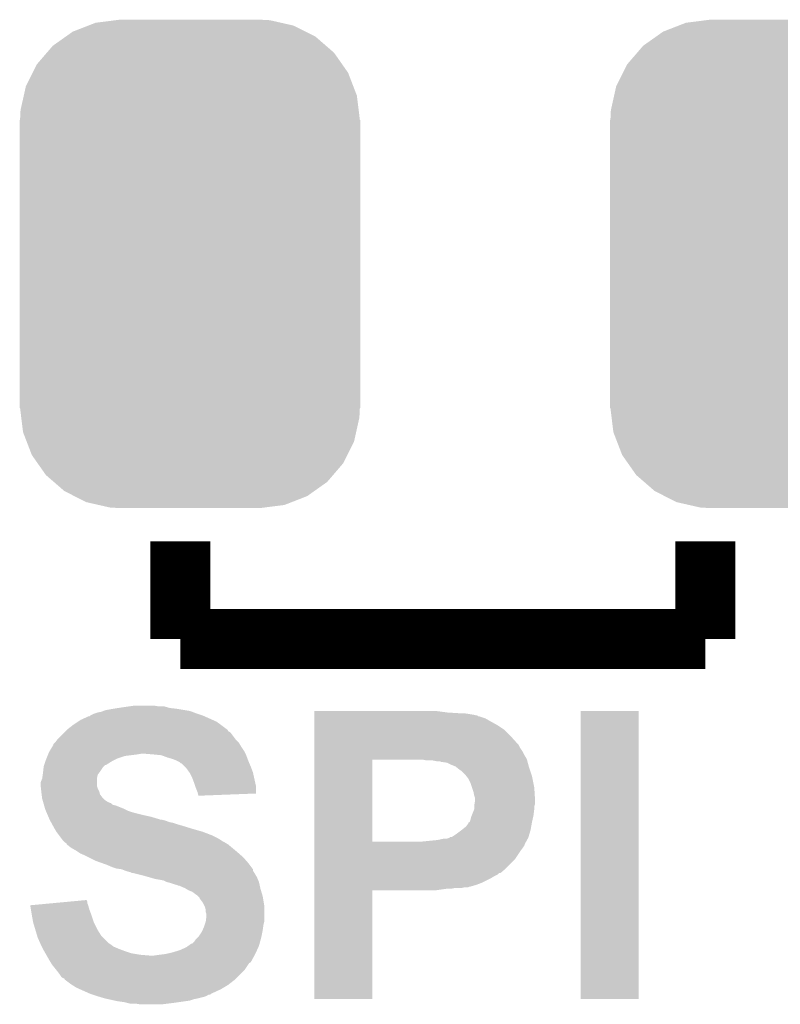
# Model space of a CAD drawing. Extents: x -1.3 to 24.2, y -3.9 to 39.2.
# Tile 12 of 40: x 8.9 to 11.4, y 5.1 to 8.4. Entities that reach past the tile are written whole.
import ezdxf

# ---------------------------------------------------------------- set-up
doc = ezdxf.new("R2010")
doc.units = 0
doc.layers.get('0').update_dxf_attribs({"linetype": 'CONTINUOUS'})
doc.layers.add('ACCEL_36_CLICK_V100_GTO', color=14, linetype='CONTINUOUS')
doc.layers.add('ACCEL_36_CLICK_V100_GTS', color=12, linetype='CONTINUOUS')

# ---------------------------------------------------------------- blocks, each defined once
blk = doc.blocks.new('CUSTOM_72')
for points in [[(-0.396894, 0.786286), (-0.344522, 0.80667), (0.391508, 0.786286), (0.351232, 0.80667)], [(-0.344522, 0.80667), (-0.319682, 0.816338), (0.351232, 0.80667), (0.308712, 0.816338)], [(-0.319682, 0.816338), (-0.251122, 0.82504), (0.308712, 0.816338), (0.27044, 0.82504)], [(-0.251122, 0.82504), (-0.23749, 0.82677), (0.27044, 0.82504), (0.23749, 0.82677)], [(-0.464512, 0.738408), (-0.420946, 0.769256), (0.460796, 0.738408), (0.425156, 0.769256)], [(-0.420946, 0.769256), (-0.396894, 0.786286), (0.425156, 0.769256), (0.391508, 0.786286)], [(-0.484594, 0.715032), (-0.464512, 0.738408), (0.4878, 0.715032), (0.460796, 0.738408)], [(-0.5185, 0.67556), (-0.484594, 0.715032), (0.515528, 0.67556), (0.4878, 0.715032)], [(-0.532704, 0.647234), (-0.5185, 0.67556), (0.535424, 0.647234), (0.515528, 0.67556)], [(-0.555636, 0.601496), (-0.532704, 0.647234), (0.55303, 0.601496), (0.535424, 0.647234)], [(-0.562694, 0.569912), (-0.555636, 0.601496), (0.565186, 0.569912), (0.55303, 0.601496)], [(-0.573704, 0.520636), (-0.562694, 0.569912), (0.571254, 0.520636), (0.565186, 0.569912)], [(-0.57531, 0.48768), (-0.573704, 0.520636), (0.57531, 0.48768), (0.571254, 0.520636)], [(-0.57658, -0.48768), (-0.57658, 0.48768), (0.57658, -0.48768), (0.57658, 0.48768)], [(-0.571252, -0.520636), (-0.57531, -0.48768), (0.573704, -0.520636), (0.57531, -0.48768)], [(-0.565186, -0.569912), (-0.571252, -0.520636), (0.562692, -0.569912), (0.573704, -0.520636)], [(-0.553028, -0.601496), (-0.565186, -0.569912), (0.555636, -0.601496), (0.562692, -0.569912)], [(-0.535424, -0.647234), (-0.553028, -0.601496), (0.532702, -0.647234), (0.555636, -0.601496)], [(-0.515526, -0.67556), (-0.535424, -0.647234), (0.5185, -0.67556), (0.532702, -0.647234)], [(-0.4878, -0.715032), (-0.515526, -0.67556), (0.484592, -0.715032), (0.5185, -0.67556)], [(-0.460794, -0.738408), (-0.4878, -0.715032), (0.464512, -0.738408), (0.484592, -0.715032)], [(-0.425156, -0.769256), (-0.460794, -0.738408), (0.420944, -0.769256), (0.464512, -0.738408)], [(-0.391506, -0.786286), (-0.425156, -0.769256), (0.396894, -0.786286), (0.420944, -0.769256)], [(-0.351232, -0.80667), (-0.391506, -0.786286), (0.34452, -0.80667), (0.396894, -0.786286)], [(-0.30871, -0.816338), (-0.351232, -0.80667), (0.319682, -0.816338), (0.34452, -0.80667)], [(-0.27044, -0.82504), (-0.30871, -0.816338), (0.25112, -0.82504), (0.319682, -0.816338)], [(-0.23749, -0.82677), (-0.27044, -0.82504), (0.23749, -0.82677), (0.25112, -0.82504)]]:
    blk.add_solid(points)

msp = doc.modelspace()

# ---------------------------------------------------------------- linework, layer by layer
at = {"layer": 'ACCEL_36_CLICK_V100_GTO', "const_width": 0.2032}
for points in [[(9.398, 6.3246), (9.398, 6.6548)], [(11.176, 6.3246), (11.176, 6.6548)], [(9.398, 6.3246), (11.176, 6.3246)]]:
    msp.add_lwpolyline(points, dxfattribs=at)
at = {"layer": 'ACCEL_36_CLICK_V100_GTO'}
for points in [[(9.093204, 6.065522), (9.103362, 6.0706), (9.474194, 6.065522), (9.45896, 6.0706)], [(9.103362, 6.0706), (9.110982, 6.07314), (9.45896, 6.0706), (9.45134, 6.07314)], [(9.110982, 6.07314), (9.118602, 6.07568), (9.45134, 6.07314), (9.444566, 6.07568)], [(9.118602, 6.07568), (9.131302, 6.078222), (9.444566, 6.07568), (9.437786, 6.078222)], [(9.131302, 6.078222), (9.137644, 6.080758), (9.437786, 6.078222), (9.431022, 6.080758)], [(9.137644, 6.080758), (9.144002, 6.0833), (9.431022, 6.080758), (9.415774, 6.0833)], [(9.144002, 6.0833), (9.17194, 6.08838), (9.415774, 6.0833), (9.3853, 6.08838)], [(9.17194, 6.08838), (9.18845, 6.09092), (9.3853, 6.08838), (9.362442, 6.09092)], [(9.18845, 6.09092), (9.20496, 6.09346), (9.362442, 6.09092), (9.353554, 6.09346)], [(9.20496, 6.09346), (9.22274, 6.096), (9.353554, 6.09346), (9.344664, 6.096)], [(9.22274, 6.096), (9.240522, 6.09854), (9.326882, 6.096), (9.311638, 6.09854)], [(9.852682, 6.07568), (9.852684, 6.08076), (10.30224, 6.07568), (10.26414, 6.08076)], [(9.852682, 6.07314), (9.852682, 6.07568), (10.342878, 6.07314), (10.30224, 6.07568)], [(9.852682, 6.0706), (9.852682, 6.07314), (10.3759, 6.0706), (10.35812, 6.07314)], [(9.852682, 6.06806), (9.852682, 6.0706), (10.39114, 6.06806), (10.3759, 6.0706)], [(9.852682, 6.06552), (9.852682, 6.06806), (10.401302, 6.06552), (10.39114, 6.06806)], [(10.75436, 5.105424), (10.754382, 6.080736), (10.949916, 5.105424), (10.94994, 6.080736)], [(10.754382, 6.080736), (10.754384, 6.08076), (10.94994, 6.080736), (10.754384, 6.08076)], [(9.034054, 6.0325), (9.03732, 6.03504), (9.5377, 6.0325), (9.534144, 6.03504)], [(9.03732, 6.03504), (9.052554, 6.045198), (9.534144, 6.03504), (9.519922, 6.045198)], [(9.052554, 6.045198), (9.060178, 6.05028), (9.519922, 6.045198), (9.508488, 6.05028)], [(9.060178, 6.05028), (9.088124, 6.06298), (9.508488, 6.05028), (9.479914, 6.06298)], [(9.088124, 6.06298), (9.090666, 6.062986), (9.479914, 6.06298), (9.4799, 6.062986)], [(9.090666, 6.062986), (9.0932, 6.06552), (9.4799, 6.062986), (9.474198, 6.06552)], [(9.0932, 6.06552), (9.093204, 6.065522), (9.474198, 6.06552), (9.474194, 6.065522)], [(9.852682, 6.065514), (9.852682, 6.06552), (10.403846, 6.065514), (10.401302, 6.06552)], [(9.852682, 6.06298), (9.852682, 6.065514), (10.406384, 6.06298), (10.403846, 6.065514)], [(9.852682, 6.062978), (9.852682, 6.06298), (10.408922, 6.062978), (10.406384, 6.06298)], [(9.852682, 6.05536), (9.852682, 6.062978), (10.431782, 6.05536), (10.408922, 6.062978)], [(9.852682, 6.0452), (9.852682, 6.05536), (10.44956, 6.0452), (10.431782, 6.05536)], [(9.852682, 6.0325), (9.852682, 6.0452), (10.47242, 6.0325), (10.44956, 6.0452)], [(8.983982, 5.98678), (9.00176, 6.004558), (9.584058, 5.98678), (9.57072, 6.004558)], [(9.00176, 6.004558), (9.00684, 6.009638), (9.57072, 6.004558), (9.565638, 6.009638)], [(9.00684, 6.009638), (9.009382, 6.01218), (9.565638, 6.009638), (9.560566, 6.01218)], [(9.009382, 6.01218), (9.014456, 6.017254), (9.560566, 6.01218), (9.558022, 6.017254)], [(9.014456, 6.017254), (9.014462, 6.01726), (9.558022, 6.017254), (9.558016, 6.01726)], [(9.014462, 6.01726), (9.034054, 6.0325), (9.558016, 6.01726), (9.5377, 6.0325)], [(9.85268, 5.9944), (9.852682, 6.017258), (10.51814, 5.9944), (10.495282, 6.017258)], [(9.852682, 6.017258), (9.852682, 6.0325), (10.495282, 6.017258), (10.47242, 6.0325)], [(8.96874, 5.966462), (8.968746, 5.969006), (9.60069, 5.966462), (9.599166, 5.969006)], [(8.968746, 5.969006), (8.973816, 5.974078), (9.599166, 5.969006), (9.596122, 5.974078)], [(8.973816, 5.974078), (8.97636, 5.976622), (9.596122, 5.974078), (9.59358, 5.976622)], [(8.97636, 5.976622), (8.982076, 5.98424), (9.59358, 5.976622), (9.585962, 5.98424)], [(8.982076, 5.98424), (8.983982, 5.98678), (9.585962, 5.98424), (9.584058, 5.98678)], [(9.85268, 5.969), (9.85268, 5.9944), (10.541, 5.969), (10.51814, 5.9944)], [(9.85268, 5.966456), (9.85268, 5.969), (10.543542, 5.966456), (10.541, 5.969)], [(8.95045, 5.93344), (8.951466, 5.93598), (9.25068, 5.93344), (9.265918, 5.93598)], [(8.951466, 5.93598), (8.9535, 5.941062), (9.61898, 5.93598), (9.61644, 5.941062)], [(8.9535, 5.941062), (8.956544, 5.946138), (9.61644, 5.941062), (9.6139, 5.946138)], [(8.956544, 5.946138), (8.96569, 5.96138), (9.6139, 5.946138), (9.603738, 5.96138)], [(8.96569, 5.96138), (8.96874, 5.966462), (9.603738, 5.96138), (9.60069, 5.966462)], [(9.3091, 5.93344), (9.278622, 5.93598), (9.62025, 5.93344), (9.61898, 5.93598)], [(9.85268, 5.956298), (9.85268, 5.966456), (10.548622, 5.956298), (10.543542, 5.966456)], [(9.85268, 5.941058), (9.85268, 5.956298), (10.55878, 5.941058), (10.548622, 5.956298)], [(9.85268, 5.930902), (9.85268, 5.941058), (10.56386, 5.930902), (10.55878, 5.941058)], [(8.937414, 5.89788), (8.941646, 5.91058), (9.146538, 5.89788), (9.166862, 5.91058)], [(8.941646, 5.91058), (8.94334, 5.91566), (9.166862, 5.91058), (9.17702, 5.91566)], [(8.94334, 5.91566), (8.94537, 5.92074), (9.17702, 5.91566), (9.18718, 5.92074)], [(8.94537, 5.92074), (8.948418, 5.928358), (9.18718, 5.92074), (9.210038, 5.928358)], [(8.948418, 5.928358), (8.95045, 5.93344), (9.210038, 5.928358), (9.25068, 5.93344)], [(9.334498, 5.9309), (9.3091, 5.93344), (9.62152, 5.9309), (9.62025, 5.93344)], [(9.35482, 5.92328), (9.334498, 5.9309), (9.624378, 5.92328), (9.62152, 5.9309)], [(9.3726, 5.918202), (9.35482, 5.92328), (9.626282, 5.918202), (9.624378, 5.92328)], [(9.3853, 5.91312), (9.3726, 5.918202), (9.628188, 5.91312), (9.626282, 5.918202)], [(9.39038, 5.91058), (9.3853, 5.91312), (9.62914, 5.91058), (9.628188, 5.91312)], [(9.395456, 5.908042), (9.39038, 5.91058), (9.630228, 5.908042), (9.62914, 5.91058)], [(9.400534, 5.902966), (9.395456, 5.908042), (9.632404, 5.902966), (9.630228, 5.908042)], [(9.403076, 5.90296), (9.400534, 5.902966), (9.632406, 5.90296), (9.632404, 5.902966)], [(9.41324, 5.8928), (9.403076, 5.90296), (9.63676, 5.8928), (9.632406, 5.90296)], [(9.852672, 5.638822), (9.852678, 5.91564), (10.04824, 5.638822), (10.048242, 5.91564)], [(9.852678, 5.918202), (9.85268, 5.930902), (10.571482, 5.918202), (10.56386, 5.930902)], [(9.852678, 5.91566), (9.852678, 5.918202), (10.572176, 5.91566), (10.571482, 5.918202)], [(9.852678, 5.91564), (9.852678, 5.91566), (10.048242, 5.91564), (10.19556, 5.91566)], [(10.233662, 5.91312), (10.220962, 5.91566), (10.572868, 5.91312), (10.572176, 5.91566)], [(10.266682, 5.91058), (10.253982, 5.91312), (10.573562, 5.91058), (10.572868, 5.91312)], [(10.276844, 5.910578), (10.266682, 5.91058), (10.573562, 5.910578), (10.573562, 5.91058)], [(10.281924, 5.90804), (10.276844, 5.910578), (10.574254, 5.90804), (10.573562, 5.910578)], [(10.302242, 5.905498), (10.28446, 5.90804), (10.574946, 5.905498), (10.574254, 5.90804)], [(10.31748, 5.89788), (10.302242, 5.905498), (10.577024, 5.89788), (10.574946, 5.905498)], [(8.932454, 5.86486), (8.93318, 5.86994), (9.118598, 5.86486), (9.122408, 5.86994)], [(8.93318, 5.86994), (8.933744, 5.87502), (9.122408, 5.86994), (9.12622, 5.87502)], [(8.933744, 5.87502), (8.935438, 5.89026), (9.12622, 5.87502), (9.13638, 5.89026)], [(8.935438, 5.89026), (8.935722, 5.892802), (9.13638, 5.89026), (9.138922, 5.892802)], [(8.935722, 5.892802), (8.937412, 5.897874), (9.138922, 5.892802), (9.143994, 5.897874)], [(8.937412, 5.897874), (8.937414, 5.89788), (9.143994, 5.897874), (9.146538, 5.89788)], [(9.418318, 5.887722), (9.41324, 5.8928), (9.638666, 5.887722), (9.63676, 5.8928)], [(9.429206, 5.872478), (9.418318, 5.887722), (9.64438, 5.872478), (9.638666, 5.887722)], [(9.431018, 5.869938), (9.429206, 5.872478), (9.644946, 5.869938), (9.64438, 5.872478)], [(9.43864, 5.8547), (9.431018, 5.869938), (9.648332, 5.8547), (9.644946, 5.869938)], [(10.33018, 5.892798), (10.31748, 5.89788), (10.57841, 5.892798), (10.577024, 5.89788)], [(10.333354, 5.89026), (10.33018, 5.892798), (10.5791, 5.89026), (10.57841, 5.892798)], [(10.34288, 5.88264), (10.333354, 5.89026), (10.58164, 5.88264), (10.5791, 5.89026)], [(10.350502, 5.877558), (10.34288, 5.88264), (10.583334, 5.877558), (10.58164, 5.88264)], [(10.363202, 5.864858), (10.350502, 5.877558), (10.587568, 5.864858), (10.583334, 5.877558)], [(8.92556, 5.826762), (8.925562, 5.839464), (9.116062, 5.826762), (9.116062, 5.839464)], [(8.925562, 5.839464), (8.930636, 5.852158), (9.116062, 5.839464), (9.11606, 5.852158)], [(8.930636, 5.852158), (8.93064, 5.852164), (9.11606, 5.852158), (9.11606, 5.852164)], [(8.93064, 5.852164), (8.932454, 5.86486), (9.11606, 5.852164), (9.118598, 5.86486)], [(9.44626, 5.83438), (9.43864, 5.8547), (9.652848, 5.83438), (9.648332, 5.8547)], [(9.448802, 5.826758), (9.44626, 5.83438), (9.65454, 5.826758), (9.652848, 5.83438)], [(10.367266, 5.859778), (10.363202, 5.864858), (10.58926, 5.859778), (10.587568, 5.864858)], [(10.373362, 5.852158), (10.367266, 5.859778), (10.590786, 5.852158), (10.58926, 5.859778)], [(10.38098, 5.836918), (10.373362, 5.852158), (10.593834, 5.836918), (10.590786, 5.852158)], [(10.38606, 5.82168), (10.38098, 5.836918), (10.59688, 5.82168), (10.593834, 5.836918)], [(8.925562, 5.826758), (8.92556, 5.826762), (9.116062, 5.826758), (9.116062, 5.826762)], [(8.926408, 5.81914), (8.925562, 5.826758), (9.1186, 5.81914), (9.116062, 5.826758)], [(8.927536, 5.808978), (8.926408, 5.81914), (9.123682, 5.808978), (9.1186, 5.81914)], [(8.9281, 5.8039), (8.927536, 5.808978), (9.124952, 5.8039), (9.123682, 5.808978)], [(8.928736, 5.798816), (8.9281, 5.8039), (9.126222, 5.798816), (9.124952, 5.8039)], [(9.45134, 5.819138), (9.448802, 5.826758), (9.654532, 5.819138), (9.65454, 5.826758)], [(9.456418, 5.806442), (9.45134, 5.819138), (9.65452, 5.806442), (9.654532, 5.819138)], [(9.45769, 5.80136), (9.456418, 5.806442), (9.654516, 5.80136), (9.65452, 5.806442)], [(9.45896, 5.796282), (9.45769, 5.80136), (9.523784, 5.796282), (9.654516, 5.80136)], [(10.39114, 5.806438), (10.38606, 5.82168), (10.597834, 5.806438), (10.59688, 5.82168)], [(10.393682, 5.79374), (10.39114, 5.806438), (10.598628, 5.79374), (10.597834, 5.806438)], [(8.930006, 5.78866), (8.928736, 5.798816), (9.133842, 5.78866), (9.126222, 5.798816)], [(8.93064, 5.783582), (8.930006, 5.78866), (9.13892, 5.783582), (9.133842, 5.78866)], [(8.932092, 5.7785), (8.93064, 5.783582), (9.144, 5.7785), (9.13892, 5.783582)], [(8.933544, 5.77342), (8.932092, 5.7785), (9.151622, 5.77342), (9.144, 5.7785)], [(8.93427, 5.77088), (8.933544, 5.77342), (9.156702, 5.77088), (9.151622, 5.77342)], [(8.934996, 5.768336), (8.93427, 5.77088), (9.16432, 5.768336), (9.156702, 5.77088)], [(8.936446, 5.763258), (8.934996, 5.768336), (9.169406, 5.763258), (9.16432, 5.768336)], [(9.45896, 5.793764), (9.45896, 5.796282), (9.45896, 5.793764), (9.523784, 5.796282)], [(10.39622, 5.786116), (10.393682, 5.79374), (10.599104, 5.786116), (10.598628, 5.79374)], [(10.394526, 5.765798), (10.39622, 5.775958), (10.599418, 5.765798), (10.599418, 5.775958)], [(10.39622, 5.781042), (10.39622, 5.786116), (10.59942, 5.781042), (10.599104, 5.786116)], [(10.39622, 5.775958), (10.39622, 5.781042), (10.599418, 5.775958), (10.59942, 5.781042)], [(8.937172, 5.760718), (8.936446, 5.763258), (9.179562, 5.760718), (9.169406, 5.763258)], [(8.940074, 5.75056), (8.937172, 5.760718), (9.20496, 5.75056), (9.179562, 5.760718)], [(8.940798, 5.74802), (8.940074, 5.75056), (9.210042, 5.74802), (9.20496, 5.75056)], [(8.942976, 5.74294), (8.940798, 5.74802), (9.220202, 5.74294), (9.210042, 5.74802)], [(8.945152, 5.737862), (8.942976, 5.74294), (9.23544, 5.737862), (9.220202, 5.74294)], [(8.949508, 5.7277), (8.945152, 5.737862), (9.27608, 5.7277), (9.23544, 5.737862)], [(10.385552, 5.727702), (10.393678, 5.748016), (10.59434, 5.727702), (10.596878, 5.748016)], [(10.393678, 5.758176), (10.39368, 5.760718), (10.59688, 5.758176), (10.597726, 5.760718)], [(10.393678, 5.74802), (10.393678, 5.758176), (10.59688, 5.74802), (10.59688, 5.758176)], [(10.393678, 5.748016), (10.393678, 5.74802), (10.596878, 5.748016), (10.59688, 5.74802)], [(10.39368, 5.760718), (10.394526, 5.765798), (10.597726, 5.760718), (10.599418, 5.765798)], [(8.951686, 5.72262), (8.949508, 5.7277), (9.298938, 5.72262), (9.27608, 5.7277)], [(8.954952, 5.715), (8.951686, 5.72262), (9.32434, 5.715), (9.298938, 5.72262)], [(8.95604, 5.71246), (8.954952, 5.715), (9.331964, 5.71246), (9.32434, 5.715)], [(8.95604, 5.712458), (8.95604, 5.71246), (9.33705, 5.712458), (9.337042, 5.71246)], [(8.957426, 5.709918), (8.95604, 5.712458), (9.347202, 5.709918), (9.33705, 5.712458)], [(8.960196, 5.70484), (8.957426, 5.709918), (9.359902, 5.70484), (9.347202, 5.709918)], [(8.961584, 5.702298), (8.960196, 5.70484), (9.3726, 5.702298), (9.359902, 5.70484)], [(8.964354, 5.69722), (8.961584, 5.702298), (9.38784, 5.69722), (9.3726, 5.702298)], [(10.373356, 5.699754), (10.37336, 5.702286), (10.588334, 5.699754), (10.588794, 5.702286)], [(10.37336, 5.702286), (10.378432, 5.704838), (10.588794, 5.702286), (10.589258, 5.704838)], [(10.378432, 5.70484), (10.38098, 5.712462), (10.58926, 5.70484), (10.590952, 5.712462)], [(10.378432, 5.704838), (10.378432, 5.70484), (10.589258, 5.704838), (10.58926, 5.70484)], [(10.38098, 5.712462), (10.38352, 5.722618), (10.590952, 5.712462), (10.59321, 5.722618)], [(10.38352, 5.722618), (10.385552, 5.727702), (10.59321, 5.722618), (10.59434, 5.727702)], [(8.967124, 5.69214), (8.964354, 5.69722), (9.40562, 5.69214), (9.38784, 5.69722)], [(8.97128, 5.68452), (8.967124, 5.69214), (9.430386, 5.68452), (9.40562, 5.69214)], [(8.972804, 5.68198), (8.97128, 5.68452), (9.43864, 5.68198), (9.430386, 5.68452)], [(8.978898, 5.671822), (8.972804, 5.68198), (9.4742, 5.671822), (9.43864, 5.68198)], [(8.988426, 5.65912), (8.978898, 5.671822), (9.50722, 5.65912), (9.4742, 5.671822)], [(10.33272, 5.6642), (10.34965, 5.676898), (10.58037, 5.6642), (10.58418, 5.676898)], [(10.34965, 5.676898), (10.35304, 5.67944), (10.58418, 5.676898), (10.584642, 5.67944)], [(10.35304, 5.67944), (10.365738, 5.689598), (10.584642, 5.67944), (10.586488, 5.689598)], [(10.365738, 5.689598), (10.373356, 5.699754), (10.586488, 5.689598), (10.588334, 5.699754)], [(8.994142, 5.6515), (8.988426, 5.65912), (9.522458, 5.6515), (9.50722, 5.65912)], [(8.999858, 5.64388), (8.994142, 5.6515), (9.535162, 5.64388), (9.522458, 5.6515)], [(8.999876, 5.643856), (8.999858, 5.64388), (9.5377, 5.643856), (9.535162, 5.64388)], [(9.00176, 5.641342), (8.999876, 5.643856), (9.537716, 5.641342), (9.5377, 5.643856)], [(9.00177, 5.641334), (9.00176, 5.641342), (9.537716, 5.641334), (9.537716, 5.641342)], [(9.006842, 5.636262), (9.00177, 5.641334), (9.547856, 5.636262), (9.537716, 5.641334)], [(9.006846, 5.63626), (9.006842, 5.636262), (9.547858, 5.63626), (9.547856, 5.636262)], [(9.011914, 5.63372), (9.006846, 5.63626), (9.552092, 5.63372), (9.547858, 5.63626)], [(9.852672, 5.6388), (9.852672, 5.638822), (10.218422, 5.6388), (10.04824, 5.638822)], [(9.852672, 5.628634), (9.852672, 5.6388), (10.56386, 5.628634), (10.569506, 5.6388)], [(10.218422, 5.6388), (10.269218, 5.64388), (10.569506, 5.6388), (10.572328, 5.64388)], [(10.269218, 5.64388), (10.292078, 5.64896), (10.572328, 5.64388), (10.57515, 5.64896)], [(10.302236, 5.64896), (10.30985, 5.651498), (10.57515, 5.64896), (10.57656, 5.651498)], [(10.30985, 5.651498), (10.309856, 5.6515), (10.57656, 5.651498), (10.57656, 5.6515)], [(10.309856, 5.6515), (10.312394, 5.654034), (10.57656, 5.6515), (10.57732, 5.654034)], [(10.312394, 5.654034), (10.317476, 5.65404), (10.57732, 5.654034), (10.577322, 5.65404)], [(10.317476, 5.65404), (10.33272, 5.6642), (10.577322, 5.65404), (10.58037, 5.6642)], [(9.014458, 5.628644), (9.011914, 5.63372), (9.560554, 5.628644), (9.552092, 5.63372)], [(9.014464, 5.62864), (9.014458, 5.628644), (9.56056, 5.62864), (9.560554, 5.628644)], [(9.027164, 5.61848), (9.014464, 5.62864), (9.572752, 5.61848), (9.56056, 5.62864)], [(9.044942, 5.608318), (9.027164, 5.61848), (9.584948, 5.608318), (9.572752, 5.61848)], [(9.05256, 5.60324), (9.044942, 5.608318), (9.59104, 5.60324), (9.584948, 5.608318)], [(9.060178, 5.598162), (9.05256, 5.60324), (9.596844, 5.598162), (9.59104, 5.60324)], [(9.85267, 5.577838), (9.852672, 5.60832), (10.530838, 5.577838), (10.55116, 5.60832)], [(9.852672, 5.626094), (9.852672, 5.628634), (10.563856, 5.626094), (10.56386, 5.628634)], [(9.852672, 5.61848), (9.852672, 5.626094), (10.55878, 5.61848), (10.563856, 5.626094)], [(9.852672, 5.60832), (9.852672, 5.61848), (10.55116, 5.60832), (10.55878, 5.61848)], [(9.07796, 5.59054), (9.060178, 5.598162), (9.605556, 5.59054), (9.596844, 5.598162)], [(9.08812, 5.58546), (9.07796, 5.59054), (9.611362, 5.58546), (9.605556, 5.59054)], [(9.11352, 5.57276), (9.08812, 5.58546), (9.622476, 5.57276), (9.611362, 5.58546)], [(9.134852, 5.565142), (9.11352, 5.57276), (9.62914, 5.565142), (9.622476, 5.57276)], [(9.85267, 5.54736), (9.85267, 5.577838), (10.50036, 5.54736), (10.530838, 5.577838)], [(9.14908, 5.56006), (9.134852, 5.565142), (9.632952, 5.56006), (9.62914, 5.565142)], [(9.166862, 5.55244), (9.14908, 5.56006), (9.638666, 5.55244), (9.632952, 5.56006)], [(9.182098, 5.547362), (9.166862, 5.55244), (9.642474, 5.547362), (9.638666, 5.55244)], [(9.199876, 5.54482), (9.182098, 5.547362), (9.64438, 5.54482), (9.642474, 5.547362)], [(9.199882, 5.544818), (9.199876, 5.54482), (9.64438, 5.544818), (9.64438, 5.54482)], [(9.21258, 5.53974), (9.199882, 5.544818), (9.644384, 5.53974), (9.64438, 5.544818)], [(9.2126, 5.539734), (9.21258, 5.53974), (9.644384, 5.539734), (9.644384, 5.53974)], [(9.220202, 5.5372), (9.2126, 5.539734), (9.646074, 5.5372), (9.644384, 5.539734)], [(9.230358, 5.534662), (9.220202, 5.5372), (9.647768, 5.534662), (9.646074, 5.5372)], [(9.235436, 5.532122), (9.230358, 5.534662), (9.64946, 5.532122), (9.647768, 5.534662)], [(9.85267, 5.53212), (9.85267, 5.54736), (10.482576, 5.53212), (10.50036, 5.54736)], [(9.237978, 5.53212), (9.235436, 5.532122), (9.649462, 5.53212), (9.64946, 5.532122)], [(9.27862, 5.52196), (9.237978, 5.53212), (9.655556, 5.52196), (9.649462, 5.53212)], [(9.287518, 5.519418), (9.27862, 5.52196), (9.65708, 5.519418), (9.655556, 5.52196)], [(9.314178, 5.5118), (9.287518, 5.519418), (9.660346, 5.5118), (9.65708, 5.519418)], [(9.32942, 5.50926), (9.314178, 5.5118), (9.661434, 5.50926), (9.660346, 5.5118)], [(9.342118, 5.50672), (9.32942, 5.50926), (9.662522, 5.50672), (9.661434, 5.50926)], [(9.352278, 5.50164), (9.342118, 5.50672), (9.6647, 5.50164), (9.662522, 5.50672)], [(9.352286, 5.501638), (9.352278, 5.50164), (9.6647, 5.501638), (9.6647, 5.50164)], [(9.36244, 5.499098), (9.352286, 5.501638), (9.665266, 5.499098), (9.6647, 5.501638)], [(9.852668, 5.4991), (9.85267, 5.51434), (10.41908, 5.4991), (10.44956, 5.51434)], [(9.85267, 5.532114), (9.85267, 5.53212), (10.477494, 5.532114), (10.482576, 5.53212)], [(9.85267, 5.527038), (9.85267, 5.532114), (10.472416, 5.527038), (10.477494, 5.532114)], [(9.85267, 5.52196), (9.85267, 5.527038), (10.462262, 5.52196), (10.472416, 5.527038)], [(9.85267, 5.51434), (9.85267, 5.52196), (10.44956, 5.51434), (10.462262, 5.52196)], [(9.377682, 5.49402), (9.36244, 5.499098), (9.666394, 5.49402), (9.665266, 5.499098)], [(9.387838, 5.491482), (9.377682, 5.49402), (9.666958, 5.491482), (9.666394, 5.49402)], [(9.392916, 5.488942), (9.387838, 5.491482), (9.667522, 5.488942), (9.666958, 5.491482)], [(9.395456, 5.48894), (9.392916, 5.488942), (9.667524, 5.48894), (9.667522, 5.488942)], [(9.413238, 5.48132), (9.395456, 5.48894), (9.669216, 5.48132), (9.667524, 5.48894)], [(9.417468, 5.478782), (9.413238, 5.48132), (9.66978, 5.478782), (9.669216, 5.48132)], [(9.425938, 5.4737), (9.417468, 5.478782), (9.671306, 5.4737), (9.66978, 5.478782)], [(9.438642, 5.46862), (9.425938, 5.4737), (9.67283, 5.46862), (9.671306, 5.4737)], [(9.4488, 5.461), (9.438642, 5.46862), (9.675116, 5.461), (9.67283, 5.46862)], [(9.85266, 5.105424), (9.852668, 5.473676), (10.048216, 5.105424), (10.04824, 5.473676)], [(9.852668, 5.491482), (9.852668, 5.4991), (10.398762, 5.491482), (10.41908, 5.4991)], [(9.852668, 5.4864), (9.852668, 5.491482), (10.380978, 5.4864), (10.398762, 5.491482)], [(9.852668, 5.486398), (9.852668, 5.4864), (10.378436, 5.486398), (10.380978, 5.4864)], [(9.852668, 5.48386), (9.852668, 5.486398), (10.373356, 5.48386), (10.378436, 5.486398)], [(9.852668, 5.48132), (9.852668, 5.48386), (10.350498, 5.48132), (10.360658, 5.48386)], [(9.852668, 5.47878), (9.852668, 5.48132), (10.314938, 5.47878), (10.327638, 5.48132)], [(9.852668, 5.4737), (9.852668, 5.47878), (10.264138, 5.4737), (10.2997, 5.47878)], [(9.852668, 5.473676), (9.852668, 5.4737), (10.04824, 5.473676), (10.264138, 5.4737)], [(8.97171, 5.430516), (9.026182, 5.435596), (9.083042, 5.430516), (9.08304, 5.435596)], [(9.026182, 5.435596), (9.080506, 5.440662), (9.08304, 5.435596), (9.080506, 5.440662)], [(9.45642, 5.45592), (9.4488, 5.461), (9.67664, 5.45592), (9.675116, 5.461)], [(9.45896, 5.45338), (9.45642, 5.45592), (9.6774, 5.45338), (9.67664, 5.45592)], [(9.464034, 5.448306), (9.45896, 5.45338), (9.678246, 5.448306), (9.6774, 5.45338)], [(9.46404, 5.445762), (9.464034, 5.448306), (9.67867, 5.445762), (9.678246, 5.448306)], [(9.47166, 5.4356), (9.46404, 5.445762), (9.680364, 5.4356), (9.67867, 5.445762)], [(9.476738, 5.427982), (9.47166, 5.4356), (9.681634, 5.427982), (9.680364, 5.4356)], [(8.890022, 5.422898), (8.917258, 5.425438), (9.086308, 5.422898), (9.085582, 5.425438)], [(8.892552, 5.40766), (8.890022, 5.422898), (9.09066, 5.40766), (9.086308, 5.422898)], [(8.89508, 5.39242), (8.892552, 5.40766), (9.096376, 5.39242), (9.09066, 5.40766)], [(8.917258, 5.425438), (8.97171, 5.430516), (9.085582, 5.425438), (9.083042, 5.430516)], [(9.479282, 5.422898), (9.476738, 5.427982), (9.68248, 5.422898), (9.681634, 5.427982)], [(9.48182, 5.417822), (9.479282, 5.422898), (9.68248, 5.417822), (9.68248, 5.422898)], [(9.48436, 5.407662), (9.48182, 5.417822), (9.68248, 5.407662), (9.68248, 5.417822)], [(9.48436, 5.400044), (9.48436, 5.407662), (9.68248, 5.400044), (9.68248, 5.407662)], [(8.896004, 5.38734), (8.89508, 5.39242), (9.09828, 5.38734), (9.096376, 5.39242)], [(8.90016, 5.36448), (8.896004, 5.38734), (9.1059, 5.36448), (9.09828, 5.38734)], [(9.486898, 5.392422), (9.48436, 5.400044), (9.68248, 5.392422), (9.68248, 5.400044)], [(9.48436, 5.367022), (9.4869, 5.387342), (9.68248, 5.367022), (9.68248, 5.387342)], [(9.4869, 5.387342), (9.486898, 5.392422), (9.68248, 5.387342), (9.68248, 5.392422)], [(8.90778, 5.339082), (8.90016, 5.36448), (9.1186, 5.339082), (9.1059, 5.36448)], [(8.913876, 5.318758), (8.90778, 5.339082), (9.131302, 5.318758), (9.1186, 5.339082)], [(9.47166, 5.333998), (9.473838, 5.339082), (9.676382, 5.333998), (9.6774, 5.339082)], [(9.473838, 5.339082), (9.47928, 5.35178), (9.6774, 5.339082), (9.679214, 5.35178)], [(9.47928, 5.35178), (9.480972, 5.356858), (9.679214, 5.35178), (9.67994, 5.356858)], [(9.480972, 5.356858), (9.484358, 5.367018), (9.67994, 5.356858), (9.68248, 5.367018)], [(9.484358, 5.367018), (9.48436, 5.367022), (9.68248, 5.367018), (9.68248, 5.367022)], [(8.915398, 5.31368), (8.913876, 5.318758), (9.13638, 5.31368), (9.131302, 5.318758)], [(8.923302, 5.2959), (8.915398, 5.31368), (9.15416, 5.2959), (9.13638, 5.31368)], [(9.438646, 5.293366), (9.44626, 5.30098), (9.66678, 5.293366), (9.668856, 5.30098)], [(9.44626, 5.30098), (9.451342, 5.308602), (9.668856, 5.30098), (9.670934, 5.308602)], [(9.451342, 5.308602), (9.45642, 5.31368), (9.670934, 5.308602), (9.67232, 5.31368)], [(9.45642, 5.31368), (9.4615, 5.31876), (9.67232, 5.31368), (9.673334, 5.31876)], [(9.4615, 5.31876), (9.47166, 5.333998), (9.673334, 5.31876), (9.676382, 5.333998)], [(8.92556, 5.29082), (8.923302, 5.2959), (9.16178, 5.29082), (9.15416, 5.2959)], [(8.92937, 5.2832), (8.92556, 5.29082), (9.171942, 5.2832), (9.16178, 5.29082)], [(8.93318, 5.27558), (8.92937, 5.2832), (9.18972, 5.27558), (9.171942, 5.2832)], [(8.93572, 5.2705), (8.93318, 5.27558), (9.203268, 5.2705), (9.18972, 5.27558)], [(8.937172, 5.26796), (8.93572, 5.2705), (9.21004, 5.26796), (9.203268, 5.2705)], [(8.941526, 5.26034), (8.937172, 5.26796), (9.2329, 5.26034), (9.21004, 5.26796)], [(9.370058, 5.26288), (9.395462, 5.2705), (9.654308, 5.26288), (9.657772, 5.2705)], [(9.395462, 5.2705), (9.418322, 5.280662), (9.657772, 5.2705), (9.662392, 5.280662)], [(9.418322, 5.280662), (9.425428, 5.285738), (9.662392, 5.280662), (9.6647, 5.285738)], [(9.425428, 5.285738), (9.436102, 5.29336), (9.6647, 5.285738), (9.666778, 5.29336)], [(9.436102, 5.29336), (9.438646, 5.293366), (9.666778, 5.29336), (9.66678, 5.293366)], [(8.94443, 5.25526), (8.941526, 5.26034), (9.263378, 5.25526), (9.2329, 5.26034)], [(8.94588, 5.25272), (8.94443, 5.25526), (9.293858, 5.25272), (9.263378, 5.25526)], [(8.95604, 5.23494), (8.94588, 5.25272), (9.639524, 5.23494), (9.649226, 5.25272)], [(8.959088, 5.229862), (8.95604, 5.23494), (9.636754, 5.229862), (9.639524, 5.23494)], [(9.3091, 5.25272), (9.32688, 5.25526), (9.649226, 5.25272), (9.650612, 5.25526)], [(9.32688, 5.25526), (9.347198, 5.2578), (9.650612, 5.25526), (9.652, 5.2578)], [(9.347198, 5.2578), (9.370058, 5.26288), (9.652, 5.2578), (9.654308, 5.26288)], [(8.960614, 5.227316), (8.959088, 5.229862), (9.631682, 5.227316), (9.636754, 5.229862)], [(8.963658, 5.222242), (8.960614, 5.227316), (9.628298, 5.222242), (9.631682, 5.227316)], [(8.977886, 5.204458), (8.963658, 5.222242), (9.616438, 5.204458), (9.628298, 5.222242)], [(8.98398, 5.19684), (8.977886, 5.204458), (9.608818, 5.19684), (9.616438, 5.204458)], [(8.9916, 5.18668), (8.98398, 5.19684), (9.598658, 5.18668), (9.608818, 5.19684)], [(8.996682, 5.179064), (8.9916, 5.18668), (9.591042, 5.179064), (9.598658, 5.18668)], [(9.006824, 5.173986), (8.996682, 5.179064), (9.585964, 5.173986), (9.591042, 5.179064)], [(9.00684, 5.17145), (9.006824, 5.173986), (9.583428, 5.17145), (9.585964, 5.173986)], [(9.006854, 5.17144), (9.00684, 5.17145), (9.583418, 5.17144), (9.583428, 5.17145)], [(9.027162, 5.1562), (9.006854, 5.17144), (9.563824, 5.1562), (9.583418, 5.17144)], [(9.03123, 5.153658), (9.027162, 5.1562), (9.560558, 5.153658), (9.563824, 5.1562)], [(9.04748, 5.143502), (9.03123, 5.153658), (9.543628, 5.143502), (9.560558, 5.153658)], [(9.058914, 5.13842), (9.04748, 5.143502), (9.535158, 5.13842), (9.543628, 5.143502)], [(9.093202, 5.12318), (9.058914, 5.13842), (9.502146, 5.12318), (9.535158, 5.13842)], [(9.093208, 5.123178), (9.093202, 5.12318), (9.502142, 5.123178), (9.502146, 5.12318)], [(9.100822, 5.12064), (9.093208, 5.123178), (9.499596, 5.12064), (9.502142, 5.123178)], [(9.100834, 5.120636), (9.100822, 5.12064), (9.494514, 5.120636), (9.499596, 5.12064)], [(9.11606, 5.11556), (9.100834, 5.120636), (9.486902, 5.11556), (9.494514, 5.120636)], [(9.124522, 5.113022), (9.11606, 5.11556), (9.47928, 5.113022), (9.486902, 5.11556)], [(9.141462, 5.10794), (9.124522, 5.113022), (9.45896, 5.10794), (9.47928, 5.113022)], [(9.152902, 5.105398), (9.141462, 5.10794), (9.44626, 5.105398), (9.45896, 5.10794)], [(9.175752, 5.10032), (9.152902, 5.105398), (9.431018, 5.10032), (9.44626, 5.105398)], [(10.048216, 5.1054), (9.85266, 5.105424), (10.048216, 5.1054), (10.048216, 5.105424)], [(10.949916, 5.1054), (10.75436, 5.105424), (10.949916, 5.1054), (10.949916, 5.105424)], [(9.187182, 5.09778), (9.175752, 5.10032), (9.413238, 5.09778), (9.431018, 5.10032)], [(9.207498, 5.09524), (9.187182, 5.09778), (9.395458, 5.09524), (9.413238, 5.09778)], [(9.217658, 5.0927), (9.207498, 5.09524), (9.37768, 5.0927), (9.395458, 5.09524)], [(9.227818, 5.09016), (9.217658, 5.0927), (9.357358, 5.09016), (9.37768, 5.0927)], [(9.260838, 5.08762), (9.245598, 5.09016), (9.337038, 5.08762), (9.357358, 5.09016)]]:
    msp.add_solid(points, dxfattribs=at)

# ---------------------------------------------------------------- block references
at = {"layer": 'ACCEL_36_CLICK_V100_GTS'}
for p in [(9.43102, 7.5946), (11.43, 7.5946)]:
    msp.add_blockref('CUSTOM_72', p, dxfattribs=at)

doc.saveas('drawing.dxf')
